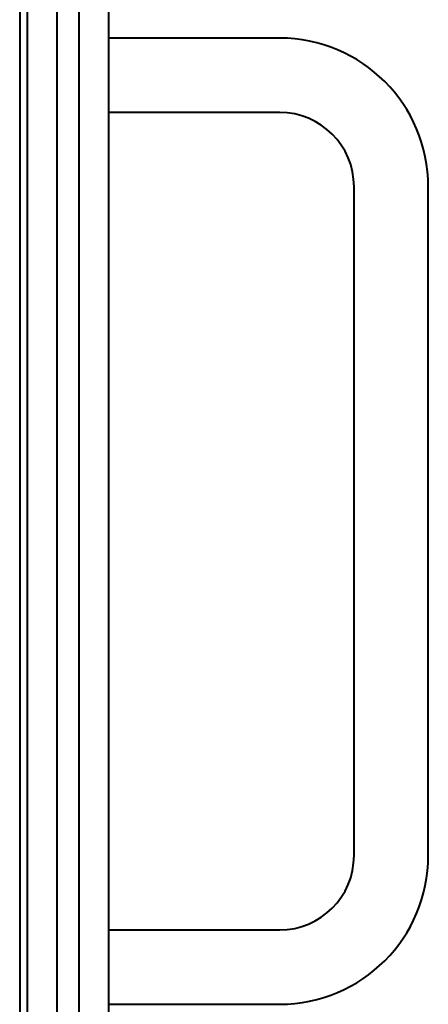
# Model space of a CAD drawing. Header units: millimetres. Extents: x -4428 to 3866, y -3426 to 3855.
# Tile 151 of 191: x 3069 to 3124, y -405 to -272. Entities that reach past the tile are written whole.
import ezdxf

# ---------------------------------------------------------------- set-up
doc = ezdxf.new("R2010")
doc.units = ezdxf.units.MM
doc.linetypes.add('K5LT_BASIC', pattern=[0])
doc.layers.add('Системный слой', color=7, linetype='Continuous')

# ---------------------------------------------------------------- blocks, each defined once
blk = doc.blocks.new('U16')
at = {"layer": 'Системный слой', "color": 150, "linetype": 'K5LT_BASIC', "lineweight": 40, "true_color": 0x0080ff}
for p, q in [((3074.43, -55.95), (3074.43, -623.95)), ((3077.43, -623.95), (3077.43, -55.95)), ((3081.43, -623.95), (3081.43, -55.95)), ((3069.43, -255.95), (3069.43, -724.95)), ((3070.43, -255.95), (3070.43, -623.95)), ((3104.43, -274.95), (3081.43, -274.95)), ((3104.43, -284.95), (3081.43, -284.95)), ((3114.43, -384.95), (3114.43, -294.95)), ((3124.43, -384.95), (3124.43, -294.95)), ((3081.43, -394.95), (3104.43, -394.95)), ((3081.43, -404.95), (3104.43, -404.95))]:
    blk.add_line(p, q, dxfattribs=at)
for centre, radius, start, end in [((3104.43, -294.95), 20, 0, 90), ((3104.43, -294.95), 10, 0, 90), ((3104.43, -384.95), 20, 270, 0), ((3104.43, -384.95), 10, 270, 0)]:
    blk.add_arc(centre, radius, start, end, dxfattribs=at)

msp = doc.modelspace()

# ---------------------------------------------------------------- block references
at = {"layer": 'Системный слой'}
msp.add_blockref('U16', (0, 0), dxfattribs=at)

doc.saveas('drawing.dxf')
